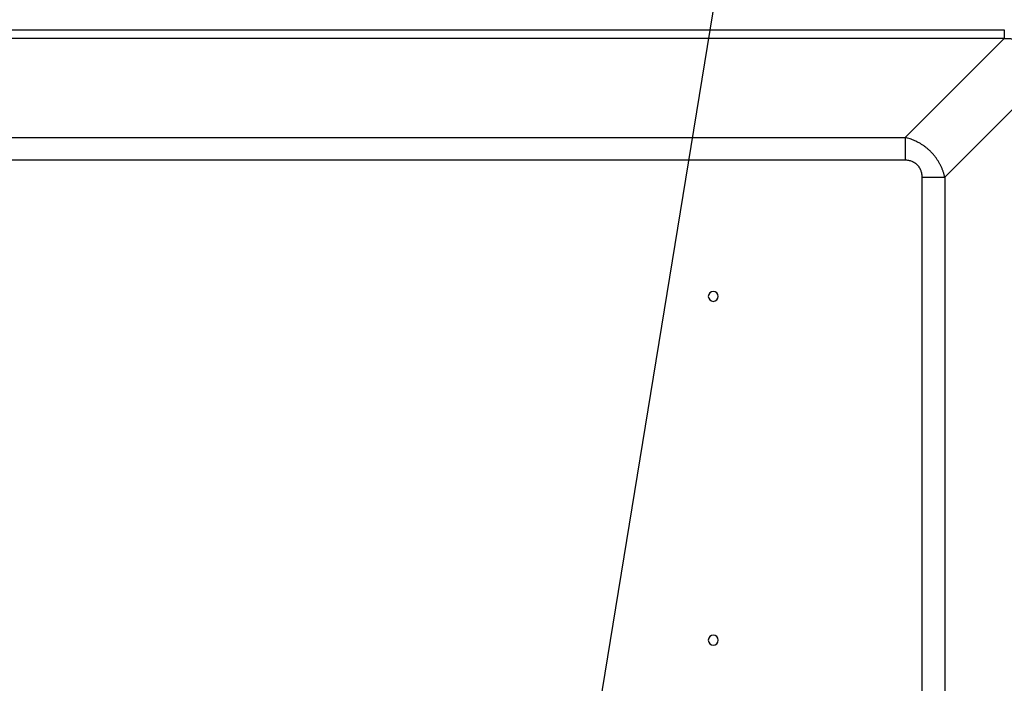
# Model space of a CAD drawing. Header units: millimetres. Extents: x 0 to 1118, y 0 to 864.
# Tile 118 of 256: x 1016 to 1065, y 499 to 532. Entities that reach past the tile are written whole.
import ezdxf

# ---------------------------------------------------------------- set-up
doc = ezdxf.new("R2010")
doc.units = ezdxf.units.MM
doc.styles.add('SLDTEXTSTYLE5', font='TXT', dxfattribs={"width": 0.75})
doc.dimstyles.new('SLDDIMSTYLE0', dxfattribs={"dimtxt": 4.7625, "dimasz": 3.556, "dimexe": 0, "dimexo": 0.0625, "dimgap": 1.190625, "dimtad": 1, "dimlfac": 5, "dimrnd": 1e-09, "dimzin": 12, "dimdsep": 46, "dimtxsty": 'SLDTEXTSTYLE5', "dimsah": 1, "dimcen": 0.09, "dimadec": 0, "dimazin": 3, "dimtfac": 1, "dimtofl": 0, "dimtmove": 0, "dimatfit": 3, "dimfxl": 1, "dimfrac": 2, "dimtolj": 1, "dimtzin": 12, "dimarcsym": 0})
doc.dimstyles.new('SLDDIMSTYLE4', dxfattribs={"dimtxt": 0.18, "dimasz": 3.556, "dimexe": 0, "dimexo": 0.0625, "dimgap": 0, "dimtad": 0, "dimtih": 1, "dimtoh": 1, "dimdec": 0, "dimrnd": 1e-09, "dimzin": 0, "dimdsep": 46, "dimtxsty": 'Standard', "dimsah": 1, "dimcen": 0.09, "dimadec": 0, "dimazin": 0, "dimtfac": 3.556, "dimtdec": 0, "dimtofl": 0, "dimtmove": 0, "dimatfit": 3, "dimfxl": 1, "dimfrac": 2, "dimtolj": 1, "dimtzin": 0, "dimarcsym": 0})

# ---------------------------------------------------------------- blocks, each defined once
blk = doc.blocks.new('_D_18')
at = {"color": 7, "linetype": 'Continuous', "lineweight": 0}
for p, q in [((956.552, 482.954), (956.552, 555.044)), ((1070.976, 532.752), (1070.976, 555.044)), ((1070.976, 554.044), (956.552, 554.044))]:
    blk.add_line(p, q, dxfattribs=at)
at = {"color": 7, "linetype": 'Continuous', "lineweight": 18}
for points in [[(956.552, 554.044), (960.108, 553.663), (960.108, 554.425)], [(1070.976, 554.044), (1067.42, 554.425), (1067.42, 553.663)]]:
    blk.add_solid(points, dxfattribs=at)
at = {"color": 7, "linetype": 'Continuous', "lineweight": 18, "insert": (1003.149, 560.184), "char_height": 4.7625, "attachment_point": 1, "style": 'SLDTEXTSTYLE5'}
blk.add_mtext('572.12', dxfattribs=at)

msp = doc.modelspace()

# ---------------------------------------------------------------- linework, layer by layer
at = {"color": 7, "linetype": 'Continuous', "lineweight": 25}
for p, q in [((688.1238, 531.8779), (1064.9793, 531.8779)), ((1064.9793, 531.4537), (688.1238, 531.4537)), ((1064.9793, 531.4537), (1060.0237, 526.498)), ((1062.0036, 524.5182), (1066.9592, 529.4738)), ((964.1647, 526.4986), (1060.0237, 526.498)), ((1060.0237, 525.3667), (964.1652, 525.3667)), ((1060.8722, 464.7316), (1060.8722, 524.5181)), ((1062.0036, 524.5182), (1062.0036, 464.7316))]:
    msp.add_line(p, q, dxfattribs=at)
for centre, start, end in [((1050.4262, 518.554), 0, 180), ((1050.4262, 518.554), 180, 0), ((1050.4262, 501.354), 0, 180), ((1050.4262, 501.354), 180, 0)]:
    msp.add_arc(centre, 0.25, start, end, dxfattribs=at)
for points, knots in [([(1064.9793, 531.8779), (1064.9793, 531.7994), (1064.9793, 531.7209), (1064.9793, 531.5758), (1064.9793, 531.5092), (1064.9793, 531.4537)], [0, 0, 0, 0, 0.5, 0.5, 1, 1, 1, 1]), ([(1064.9793, 531.4537), (1065.0018, 531.453), (1065.0468, 531.4515), (1065.1143, 531.4496), (1065.1817, 531.4476), (1065.2491, 531.4453), (1065.3164, 531.4425), (1065.3836, 531.4391), (1065.4507, 531.4346), (1065.5177, 531.4289), (1065.5846, 531.4217), (1065.6512, 531.4127), (1065.7176, 531.4016), (1065.7836, 531.3882), (1065.8491, 531.3719), (1065.9343, 531.3464), (1066.0377, 531.3064), (1066.1552, 531.2453), (1066.2647, 531.171), (1066.3674, 531.0878), (1066.4653, 530.9989), (1066.5591, 530.9029), (1066.6482, 530.7999), (1066.7289, 530.6873), (1066.7957, 530.566), (1066.8488, 530.4381), (1066.8883, 530.3056), (1066.9166, 530.17), (1066.936, 530.0323), (1066.9483, 529.8932), (1066.9551, 529.7536), (1066.9583, 529.6137), (1066.9589, 529.5204), (1066.9592, 529.4738)], [0, 0, 0, 0, 0.0206646, 0.0413201, 0.061974, 0.0826293, 0.1032858, 0.123942, 0.1445965, 0.1652497, 0.1859053, 0.2065716, 0.2272509, 0.2479282, 0.2685978, 0.2892692, 0.3297466, 0.3701927, 0.410612, 0.4510804, 0.491504, 0.5319311, 0.5742492, 0.6165189, 0.6588258, 0.7011505, 0.7434427, 0.7857499, 0.8286, 0.8714533, 0.9143266, 0.9571898, 1, 1, 1, 1]), ([(1060.0237, 526.498), (1060.0237, 526.35), (1060.0237, 526.1725), (1060.0237, 525.7855), (1060.0237, 525.5761), (1060.0237, 525.3667)], [0, 0, 0, 0, 0.5, 0.5, 1, 1, 1, 1]), ([(1062.0036, 524.5182), (1061.9982, 524.5407), (1061.9874, 524.5858), (1061.9689, 524.6531), (1061.9487, 524.72), (1061.9266, 524.7865), (1061.9028, 524.8525), (1061.8773, 524.9181), (1061.8499, 524.983), (1061.8208, 525.0473), (1061.7899, 525.1109), (1061.7573, 525.1737), (1061.723, 525.2358), (1061.687, 525.297), (1061.6494, 525.3572), (1061.6101, 525.4165), (1061.5692, 525.4748), (1061.5267, 525.532), (1061.4827, 525.588), (1061.4371, 525.6429), (1061.39, 525.6965), (1061.3415, 525.7488), (1061.2916, 525.7997), (1061.2403, 525.8493), (1061.1876, 525.8974), (1061.1336, 525.9441), (1061.0785, 525.9892), (1061.0221, 526.0328), (1060.9646, 526.0749), (1060.9061, 526.1154), (1060.8465, 526.1542), (1060.786, 526.1914), (1060.7084, 526.2363), (1060.6129, 526.2869), (1060.4986, 526.3406), (1060.3822, 526.3888), (1060.2641, 526.4312), (1060.1446, 526.4683), (1060.064, 526.4881), (1060.0237, 526.498)], [0, 0, 0, 0, 0.0239349, 0.0478804, 0.0718347, 0.0957963, 0.1197637, 0.1437354, 0.1677103, 0.1916871, 0.2156648, 0.2396424, 0.2636191, 0.2875943, 0.3115673, 0.3355379, 0.3595057, 0.3834706, 0.4074327, 0.4313922, 0.4553494, 0.4793049, 0.5032594, 0.5272139, 0.5511691, 0.5751259, 0.5990848, 0.6230461, 0.6470102, 0.670977, 0.6949465, 0.7189184, 0.7428922, 0.7857639, 0.828636, 0.8715029, 0.914358, 0.9571933, 1, 1, 1, 1]), ([(1060.8722, 524.5182), (1060.8718, 524.5334), (1060.871, 524.564), (1060.8672, 524.61), (1060.8612, 524.6564), (1060.8529, 524.7027), (1060.8422, 524.7488), (1060.8292, 524.7944), (1060.8137, 524.8393), (1060.7957, 524.8832), (1060.7754, 524.9259), (1060.7527, 524.9673), (1060.7276, 525.0071), (1060.7003, 525.0452), (1060.6709, 525.0814), (1060.6394, 525.1158), (1060.606, 525.1483), (1060.5707, 525.1789), (1060.5336, 525.2073), (1060.4947, 525.2335), (1060.4542, 525.2575), (1060.4123, 525.2791), (1060.3562, 525.304), (1060.2849, 525.3291), (1060.1982, 525.3501), (1060.1109, 525.3633), (1060.0526, 525.3656), (1060.0237, 525.3667)], [0, 0, 0, 0, 0.0340647, 0.0686016, 0.103505, 0.1386752, 0.1740209, 0.2094617, 0.2449231, 0.2803431, 0.3156751, 0.3508879, 0.3859697, 0.4209257, 0.4557779, 0.4905641, 0.525332, 0.5601328, 0.5950128, 0.6300044, 0.6651235, 0.7003699, 0.7357235, 0.8025681, 0.8692767, 0.9353076, 1, 1, 1, 1]), ([(1060.8722, 524.5182), (1061.0817, 524.5182), (1061.291, 524.5182), (1061.678, 524.5182), (1061.8555, 524.5182), (1062.0036, 524.5182)], [0, 0, 0, 0, 0.5, 0.5, 1, 1, 1, 1])]:
    msp.add_open_spline(points, degree=3, knots=knots, dxfattribs=at)

# ---------------------------------------------------------------- dimensions: what is measured, and where the dimension line sits
at = {"color": 7, "linetype": 'Continuous', "lineweight": 18}
dim = msp.add_linear_dim(base=(956.5515, 554.0444), p1=(1070.9755, 531.752), p2=(956.5515, 481.9543), dimstyle='SLDDIMSTYLE0', dxfattribs=at)
dim.commit()
dim.dimension.update_dxf_attribs({"geometry": '_D_18', "text_midpoint": (1012.8244, 554.0444), "dimtype": 160})

# ---------------------------------------------------------------- leaders
at = {"color": 7, "linetype": 'Continuous', "lineweight": 0}
msp.add_leader([(1038.4703, 459.605), (1056.6179, 570.7795)], dimstyle='SLDDIMSTYLE4', dxfattribs=at)

doc.saveas('drawing.dxf')
